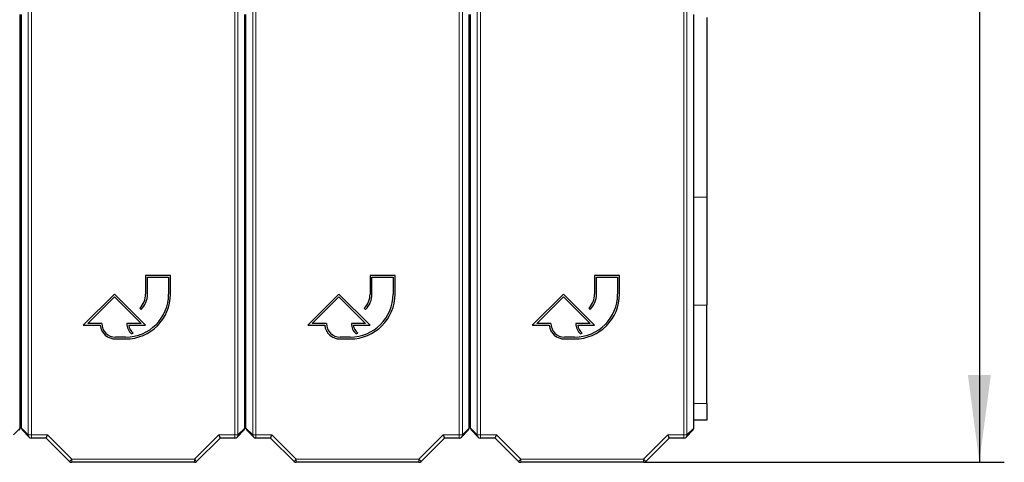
# Model space of a CAD drawing. Header units: millimetres. Extents: x 5 to 418, y 2 to 292.
# Tile 10 of 52: x 113 to 153, y 99 to 117. Entities that reach past the tile are written whole.
import ezdxf

# ---------------------------------------------------------------- set-up
doc = ezdxf.new("R2010")
doc.units = ezdxf.units.MM
doc.layers.add('SLD-0', color=7, linetype='Continuous')
doc.styles.add('SLDTEXTSTYLE1', font='TXT', dxfattribs={"width": 0.605})
doc.dimstyles.new('SLDDIMSTYLE1', dxfattribs={"dimtxt": 3.5, "dimasz": 3.5, "dimexe": 0, "dimexo": 0.0625, "dimgap": 0.875, "dimtad": 1, "dimdec": 0, "dimlfac": 4, "dimrnd": 1e-09, "dimzin": 12, "dimdsep": 46, "dimtxsty": 'SLDTEXTSTYLE1', "dimsah": 1, "dimcen": 0.09, "dimadec": 0, "dimazin": 3, "dimtfac": 1, "dimtofl": 0, "dimtmove": 0, "dimatfit": 3, "dimfxl": 1, "dimfrac": 2, "dimtolj": 1, "dimtzin": 12, "dimarcsym": 0})

# ---------------------------------------------------------------- blocks, each defined once
blk = doc.blocks.new('_D_1')
at = {"layer": 'SLD-0', "color": 7}
for p, q in [((138.896, 252.187), (152.571, 252.187)), ((151.571, 252.187), (151.571, 99.247)), ((138.106, 99.247), (152.571, 99.247))]:
    blk.add_line(p, q, dxfattribs=at)
for centre, start, end in [((148.886, 174.356), 63.4349, 116.5651), ((148.886, 177.079), 243.4349, 296.5651)]:
    blk.add_arc(centre, 6.006, start, end, dxfattribs=at)
for points in [[(151.571, 252.187), (151.111, 248.687), (152.031, 248.687)], [(151.571, 99.247), (152.031, 102.747), (151.111, 102.747)]]:
    blk.add_solid(points, dxfattribs=at)
at = {"layer": 'SLD-0', "color": 7, "insert": (147.06, 171.707), "char_height": 3.5, "attachment_point": 1, "rotation": 90, "style": 'SLDTEXTSTYLE1'}
blk.add_mtext('612', dxfattribs=at)

msp = doc.modelspace()

# ---------------------------------------------------------------- linework, layer by layer
at = {"color": 7, "linetype": 'Continuous', "lineweight": 18}
for p, q in [((113.4443, 100.3475), (113.4443, 123.9307)), ((113.5692, 123.9307), (113.5692, 100.3475)), ((121.7237, 100.3475), (121.7237, 123.9307)), ((121.8487, 123.9307), (121.8487, 100.3475)), ((122.4443, 100.3475), (122.4443, 123.9307)), ((122.5692, 123.9307), (122.5692, 100.3475)), ((130.7237, 100.3475), (130.7237, 123.9307)), ((130.8487, 123.9307), (130.8487, 100.3475)), ((131.4443, 100.3475), (131.4443, 123.9307)), ((131.5692, 123.9307), (131.5692, 100.3475)), ((139.7237, 100.3475), (139.7237, 123.9307)), ((139.8487, 123.9307), (139.8487, 100.3475)), ((122.1465, 109.8729), (122.1465, 109.9162)), ((122.1465, 109.8271), (122.1465, 109.8704)), ((140.1215, 109.8864), (140.6465, 109.8864)), ((140.6465, 105.5563), (140.1215, 105.5563)), ((140.1215, 101.6073), (140.6465, 101.6073)), ((112.8487, 100.3475), (113.1215, 100.6203)), ((113.1715, 100.6203), (113.4443, 100.3475)), ((113.4443, 100.3475), (113.5692, 100.3475)), ((113.5692, 100.3475), (114.2118, 100.3475)), ((113.5692, 100.2225), (113.5692, 100.3475)), ((114.2118, 100.3475), (115.1868, 99.3724)), ((120.1061, 99.3724), (121.0812, 100.3475)), ((121.0812, 100.3475), (121.7237, 100.3475)), ((121.7237, 100.3475), (121.8487, 100.3475)), ((121.7237, 100.3475), (121.7237, 100.2225)), ((121.8487, 100.3475), (122.1215, 100.6203)), ((122.1715, 100.6203), (122.4443, 100.3475)), ((122.4443, 100.3475), (122.5692, 100.3475)), ((122.5692, 100.3475), (123.2118, 100.3475)), ((122.5692, 100.2225), (122.5692, 100.3475)), ((123.2118, 100.3475), (124.1868, 99.3724)), ((129.1061, 99.3724), (130.0812, 100.3475)), ((130.0812, 100.3475), (130.7237, 100.3475)), ((130.7237, 100.3475), (130.8487, 100.3475)), ((130.7237, 100.3475), (130.7237, 100.2225)), ((130.8487, 100.3475), (131.1215, 100.6203)), ((131.1715, 100.6203), (131.4443, 100.3475)), ((131.4443, 100.3475), (131.5692, 100.3475)), ((131.5692, 100.3475), (132.2118, 100.3475)), ((131.5692, 100.2225), (131.5692, 100.3475)), ((132.2118, 100.3475), (133.1868, 99.3724)), ((138.1061, 99.3724), (139.0812, 100.3475)), ((139.0812, 100.3475), (139.7237, 100.3475)), ((139.7237, 100.3475), (139.7237, 100.2225)), ((139.7237, 100.3475), (139.8487, 100.3475)), ((139.8487, 100.3475), (140.1215, 100.6203)), ((115.0985, 99.2841), (115.1868, 99.3724)), ((115.1868, 99.3724), (120.1061, 99.3724)), ((115.1868, 99.2475), (115.1868, 99.3724)), ((120.1061, 99.2475), (120.1061, 99.3724)), ((120.1945, 99.2841), (120.1061, 99.3724)), ((124.0985, 99.2841), (124.1868, 99.3724)), ((124.1868, 99.3724), (129.1061, 99.3724)), ((124.1868, 99.2475), (124.1868, 99.3724)), ((129.1945, 99.2841), (129.1061, 99.3724)), ((129.1061, 99.2475), (129.1061, 99.3724)), ((133.0985, 99.2841), (133.1868, 99.3724)), ((133.1868, 99.3724), (138.1061, 99.3724)), ((133.1868, 99.2475), (133.1868, 99.3724)), ((138.1945, 99.2841), (138.1061, 99.3724)), ((138.1061, 99.2475), (138.1061, 99.3724))]:
    msp.add_line(p, q, dxfattribs=at)
at = {"color": 7, "linetype": 'Continuous', "lineweight": 25}
for p, q in [((113.1215, 100.6203), (113.1215, 117.211)), ((113.1215, 116.9375), (113.1715, 116.9375)), ((113.1715, 100.6203), (113.1715, 117.211)), ((122.1215, 100.6203), (122.1215, 117.211)), ((122.1215, 116.9375), (122.1715, 116.9375)), ((122.1715, 100.6203), (122.1715, 117.211)), ((131.1215, 100.6203), (131.1215, 117.211)), ((131.1715, 100.6203), (131.1715, 117.211)), ((140.1215, 100.6203), (140.1215, 117.211)), ((140.6465, 117.0875), (140.6465, 109.8864)), ((122.1215, 112.2651), (122.1715, 112.2822)), ((122.1215, 112.2189), (122.1715, 112.2366)), ((122.1215, 112.2176), (122.1715, 112.2353)), ((122.1715, 112.1895), (122.1215, 112.1713)), ((122.1215, 110.9212), (122.1715, 110.9212)), ((122.1215, 110.8779), (122.1715, 110.8779)), ((122.1715, 110.8754), (122.1215, 110.8754)), ((122.1715, 110.8321), (122.1215, 110.8321)), ((122.1215, 110.4187), (122.1715, 110.4187)), ((122.1215, 110.3754), (122.1715, 110.3754)), ((122.1715, 110.3729), (122.1215, 110.3729)), ((122.1715, 110.3296), (122.1215, 110.3296)), ((122.1465, 109.9162), (122.1715, 109.9162)), ((122.1465, 109.8729), (122.1715, 109.8729)), ((122.1715, 109.8704), (122.1465, 109.8704)), ((122.1715, 109.8271), (122.1465, 109.8271)), ((140.6465, 109.8864), (140.6465, 105.5563)), ((122.1215, 109.4537), (122.1715, 109.4354)), ((122.1715, 109.3897), (122.1215, 109.4073)), ((122.1715, 109.3883), (122.1215, 109.406)), ((122.1715, 109.3428), (122.1215, 109.3599)), ((113.1215, 107.5625), (113.1715, 107.5625)), ((122.1215, 107.5625), (122.1715, 107.5625)), ((113.1715, 107.0625), (113.1215, 107.0625)), ((122.1715, 107.0625), (122.1215, 107.0625)), ((119.1465, 106.7452), (118.1465, 106.7452)), ((118.1465, 106.7452), (118.1465, 105.9952)), ((118.2215, 105.9952), (118.2215, 106.6702)), ((118.2215, 106.6702), (119.0715, 106.6702)), ((119.0715, 106.6702), (119.0715, 105.9952)), ((119.1465, 105.9952), (119.1465, 106.7452)), ((128.1465, 106.7452), (127.1465, 106.7452)), ((127.1465, 106.7452), (127.1465, 105.9952)), ((127.2215, 105.9952), (127.2215, 106.6702)), ((127.2215, 106.6702), (128.0715, 106.6702)), ((128.0715, 106.6702), (128.0715, 105.9952)), ((128.1465, 105.9952), (128.1465, 106.7452)), ((137.1465, 106.7452), (136.1465, 106.7452)), ((136.1465, 106.7452), (136.1465, 105.9952)), ((136.2215, 105.9952), (136.2215, 106.6702)), ((136.2215, 106.6702), (137.0715, 106.6702)), ((137.0715, 106.6702), (137.0715, 105.9952)), ((137.1465, 105.9952), (137.1465, 106.7452)), ((116.8965, 105.9952), (115.6465, 104.7452)), ((115.8276, 104.8202), (116.8965, 105.8892)), ((118.1465, 104.7452), (116.8965, 105.9952)), ((116.8965, 105.8892), (117.9654, 104.8202)), ((125.8965, 105.9952), (124.6465, 104.7452)), ((124.8276, 104.8202), (125.8965, 105.8892)), ((127.1465, 104.7452), (125.8965, 105.9952)), ((125.8965, 105.8892), (126.9654, 104.8202)), ((134.8965, 105.9952), (133.6465, 104.7452)), ((133.8276, 104.8202), (134.8965, 105.8892)), ((136.1465, 104.7452), (134.8965, 105.9952)), ((134.8965, 105.8892), (135.9654, 104.8202)), ((117.9122, 105.4296), (117.9652, 105.3765)), ((126.9122, 105.4296), (126.9652, 105.3765)), ((135.9122, 105.4296), (135.9652, 105.3765)), ((140.6465, 101.6073), (140.6465, 105.5563)), ((115.6465, 104.7452), (116.326, 104.7452)), ((116.3965, 104.8202), (115.8276, 104.8202)), ((117.9654, 104.8202), (117.3965, 104.8202)), ((117.4711, 104.7452), (118.1465, 104.7452)), ((124.6465, 104.7452), (125.326, 104.7452)), ((125.3965, 104.8202), (124.8276, 104.8202)), ((126.9654, 104.8202), (126.3965, 104.8202)), ((126.4711, 104.7452), (127.1465, 104.7452)), ((133.6465, 104.7452), (134.326, 104.7452)), ((134.3965, 104.8202), (133.8276, 104.8202)), ((135.9654, 104.8202), (135.3965, 104.8202)), ((135.4711, 104.7452), (136.1465, 104.7452)), ((117.3465, 104.2702), (116.9465, 104.2702)), ((117.5862, 104.3961), (117.6533, 104.4296)), ((126.3465, 104.2702), (125.9465, 104.2702)), ((126.5862, 104.3961), (126.6533, 104.4296)), ((135.3465, 104.2702), (134.9465, 104.2702)), ((135.5862, 104.3961), (135.6533, 104.4296)), ((116.9465, 104.1952), (117.3465, 104.1952)), ((125.9465, 104.1952), (126.3465, 104.1952)), ((134.9465, 104.1952), (135.3465, 104.1952)), ((140.6465, 101.6073), (140.6465, 100.9375)), ((131.1715, 100.9375), (131.1215, 100.9375)), ((140.6465, 100.9375), (140.1215, 100.9375)), ((113.2081, 100.5319), (113.4809, 100.2591)), ((114.16, 100.2225), (114.2118, 100.3475)), ((121.0812, 100.3475), (121.133, 100.2225)), ((121.8121, 100.2591), (122.0849, 100.5319)), ((122.2081, 100.5319), (122.4809, 100.2591)), ((123.16, 100.2225), (123.2118, 100.3475)), ((130.0812, 100.3475), (130.133, 100.2225)), ((130.8121, 100.2591), (131.0849, 100.5319)), ((131.2081, 100.5319), (131.4809, 100.2591)), ((132.16, 100.2225), (132.2118, 100.3475)), ((139.0812, 100.3475), (139.133, 100.2225)), ((139.8121, 100.2591), (140.0849, 100.5319)), ((114.16, 100.2225), (113.5692, 100.2225)), ((115.0985, 99.2841), (114.16, 100.2225)), ((121.133, 100.2225), (120.1945, 99.2841)), ((121.7237, 100.2225), (121.133, 100.2225)), ((123.16, 100.2225), (122.5692, 100.2225)), ((124.0985, 99.2841), (123.16, 100.2225)), ((130.133, 100.2225), (129.1945, 99.2841)), ((130.7237, 100.2225), (130.133, 100.2225)), ((132.16, 100.2225), (131.5692, 100.2225)), ((133.0985, 99.2841), (132.16, 100.2225)), ((139.133, 100.2225), (138.1945, 99.2841)), ((139.7237, 100.2225), (139.133, 100.2225)), ((120.1061, 99.2475), (115.1868, 99.2475)), ((129.1061, 99.2475), (124.1868, 99.2475)), ((138.1061, 99.2475), (133.1868, 99.2475))]:
    msp.add_line(p, q, dxfattribs=at)
at = {"color": 7, "linetype": 'Continuous', "lineweight": 25, "flags": 128}
for points in [[(122.1215, 109.9085), (122.1294, 109.9128), (122.1465, 109.9162)], [(122.1465, 109.8271), (122.1294, 109.8305), (122.1215, 109.8348)]]:
    msp.add_lwpolyline(points, dxfattribs=at)
at = {"color": 7, "linetype": 'Continuous', "lineweight": 25}
for centre, radius, start, end in [((122.1465, 109.8716), 0.00125, 90, 270), ((117.3465, 105.9952), 1.8, 270, 0), ((117.3465, 105.9952), 1.725, 270, 0), ((117.3465, 105.9952), 0.8, 315, 0), ((117.3465, 105.9952), 0.875, 315, 0), ((126.3465, 105.9952), 1.8, 270, 0), ((126.3465, 105.9952), 1.725, 270, 0), ((126.3465, 105.9952), 0.8, 315, 0), ((126.3465, 105.9952), 0.875, 315, 0), ((135.3465, 105.9952), 1.8, 270, 0), ((135.3465, 105.9952), 1.725, 270, 0), ((135.3465, 105.9952), 0.8, 315, 0), ((135.3465, 105.9952), 0.875, 315, 0), ((116.9465, 104.8202), 0.625, 186.8921, 270), ((116.9465, 104.8202), 0.55, 180, 270), ((117.9654, 104.8202), 0.5689, 180, 228.19891), ((117.9654, 104.8202), 0.5, 188.62693, 231.37356), ((125.9465, 104.8202), 0.625, 186.8921, 270), ((125.9465, 104.8202), 0.55, 180, 270), ((126.9654, 104.8202), 0.5689, 180, 228.19891), ((126.9654, 104.8202), 0.5, 188.62693, 231.37356), ((134.9465, 104.8202), 0.625, 186.8921, 270), ((134.9465, 104.8202), 0.55, 180, 270), ((135.9654, 104.8202), 0.5689, 180, 228.19891), ((135.9654, 104.8202), 0.5, 188.62693, 231.37356), ((113.5692, 100.3475), 0.125, 225, 270), ((121.7237, 100.3475), 0.125, 270, 315), ((122.5692, 100.3475), 0.125, 225, 270), ((130.7237, 100.3475), 0.125, 270, 315), ((131.5692, 100.3475), 0.125, 225, 270), ((139.7237, 100.3475), 0.125, 270, 315), ((115.1868, 99.3724), 0.125, 225, 270), ((120.1061, 99.3724), 0.125, 270, 315), ((124.1868, 99.3724), 0.125, 225, 270), ((129.1061, 99.3724), 0.125, 270, 315), ((133.1868, 99.3724), 0.125, 225, 270), ((138.1061, 99.3724), 0.125, 270, 315)]:
    msp.add_arc(centre, radius, start, end, dxfattribs=at)
at = {"color": 7, "linetype": 'Continuous', "lineweight": 18}
for centre, start, end in [((113.5692, 100.3475), 179.98044, 224.99849), ((121.7238, 100.3475), 315.00151, 0.01956), ((122.5692, 100.3475), 179.98044, 224.99849), ((130.7238, 100.3475), 315.00151, 0.01956), ((131.5692, 100.3475), 179.98044, 224.99849), ((139.7238, 100.3475), 315.00151, 0.01956)]:
    msp.add_arc(centre, 0.1249, start, end, dxfattribs=at)
at = {"color": 7, "linetype": 'Continuous', "lineweight": 25}
for centre, major_axis, start_param, end_param in [((112.9965, 100.6203), (-0.0884, -0.0884), 1.5707963, 2.3563468), ((113.2965, 100.6203), (0.0884, -0.0884), 3.9268385, 4.712389), ((121.9965, 100.6203), (-0.0884, -0.0884), 1.5707963, 2.3563468), ((122.2965, 100.6203), (0.0884, -0.0884), 3.9268385, 4.712389), ((130.9965, 100.6203), (-0.0884, -0.0884), 1.5707963, 2.3563468), ((131.2965, 100.6203), (0.0884, -0.0884), 3.9268385, 4.712389), ((139.9965, 100.6203), (-0.0884, -0.0884), 1.5707963, 2.3563468)]:
    msp.add_ellipse(centre, major_axis=major_axis, ratio=0.9996955, start_param=start_param, end_param=end_param, dxfattribs=at)

# ---------------------------------------------------------------- dimensions: what is measured, and where the dimension line sits
at = {"layer": 'SLD-0', "color": 7}
dim = msp.add_linear_dim(base=(151.5715, 99.2474), p1=(138.8965, 252.1875), p2=(138.1061, 99.2474), angle=90, text='(<>)', dimstyle='SLDDIMSTYLE1', dxfattribs=at)
dim.commit()
dim.dimension.update_dxf_attribs({"geometry": '_D_1', "text_midpoint": (151.5715, 175.7175), "dimtype": 160})

doc.saveas('drawing.dxf')
